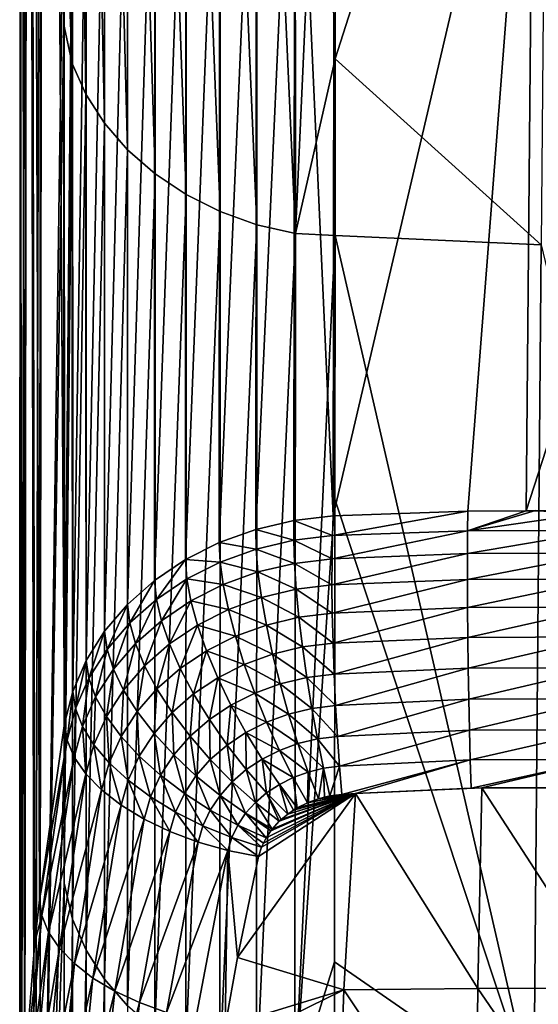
# Model space of a CAD drawing. Header units: metres. Extents: x -22 to 73, y -229 to 22.
# Tile 245 of 256: x 62.15 to 67.06, y -44.52 to -35.19. Entities that reach past the tile are written whole.
import ezdxf

# ---------------------------------------------------------------- set-up
doc = ezdxf.new("R2010")
doc.units = ezdxf.units.M
doc.layers.add('solid_509500_SW0001', color=7, linetype='CONTINUOUS')

msp = doc.modelspace()

# ---------------------------------------------------------------- linework, layer by layer
at = {"layer": 'solid_509500_SW0001'}
for points in [[(62.368568, -10.903613, 90.960808), (62.229351, -12.432281, 90.229767), (62.336384, -43.527386, 136.990952)], [(62.368568, -10.903613, 90.960808), (62.336384, -43.527386, 136.990952), (62.572906, -41.858002, 138.032562)], [(62.370682, -10.884567, 90.968979), (62.368568, -10.903613, 90.960808), (62.572906, -41.858002, 138.032562)], [(62.570324, -33.763599, 126.441429), (62.370682, -10.884567, 90.968979), (62.572906, -41.858002, 138.032562)], [(62.22818, -12.448991, 90.220917), (62.157856, -13.915806, 89.364212), (62.19508, -45.18478, 135.920822)], [(62.22818, -12.448991, 90.220917), (62.19508, -45.18478, 135.920822), (62.294006, -43.924614, 136.738663)], [(62.229351, -12.432281, 90.229767), (62.22818, -12.448991, 90.220917), (62.294006, -43.924614, 136.738663)], [(62.229351, -12.432281, 90.229767), (62.294006, -43.924614, 136.738663), (62.336384, -43.527386, 136.990952)], [(62.157856, -13.915806, 89.364212), (62.148941, -46.796192, 134.825104), (62.164349, -45.867165, 135.464523)], [(62.157856, -13.915806, 89.364212), (62.157745, -15.312095, 88.386787), (62.148941, -46.796192, 134.825104)], [(62.157856, -13.915806, 89.364212), (62.164349, -45.867165, 135.464523), (62.19508, -45.18478, 135.920822)], [(62.157745, -15.312095, 88.386787), (62.158035, -15.323179, 88.378326), (62.148941, -46.796192, 134.825104)], [(62.158035, -15.323179, 88.378326), (62.164356, -47.708618, 134.17511), (62.148941, -46.796192, 134.825104)], [(62.158035, -15.323179, 88.378326), (62.228138, -16.622541, 87.29866), (62.164356, -47.708618, 134.17511)], [(62.228138, -16.622541, 87.29866), (62.195454, -48.376854, 133.685455), (62.164356, -47.708618, 134.17511)], [(62.228138, -16.622541, 87.29866), (62.229885, -16.643436, 87.279785), (62.195454, -48.376854, 133.685455)], [(62.229885, -16.643436, 87.279785), (62.294025, -49.570282, 132.785507), (62.195454, -48.376854, 133.685455)], [(62.229885, -16.643436, 87.279785), (62.368523, -17.846548, 86.099434), (62.294025, -49.570282, 132.785507)], [(62.368523, -17.846548, 86.099434), (62.337132, -49.9492, 132.493896), (62.294025, -49.570282, 132.785507)], [(62.368523, -17.846548, 86.099434), (62.371552, -17.866871, 86.077782), (62.337132, -49.9492, 132.493896)], [(62.371552, -17.866871, 86.077782), (62.568073, -33.693558, 105.924583), (62.337132, -49.9492, 132.493896)], [(62.568073, -33.693558, 105.924583), (62.569122, -27.156551, 96.57605), (62.647911, -35.607521, 108.007614)], [(62.647911, -35.607521, 108.007614), (62.569122, -27.156551, 96.57605), (62.648949, -27.518391, 96.444077)], [(62.776752, -35.899456, 107.802933), (62.647911, -35.607521, 108.007614), (62.648949, -27.518391, 96.444077)], [(62.776752, -35.899456, 107.802933), (62.648949, -27.518391, 96.444077), (62.777531, -27.810089, 96.240616)], [(62.952576, -36.174465, 107.610115), (62.776752, -35.899456, 107.802933), (62.777531, -27.810089, 96.240616)], [(62.952576, -36.174465, 107.610115), (62.777531, -27.810089, 96.240616), (62.952862, -28.084923, 96.048935)], [(63.172161, -36.427498, 107.432693), (62.952576, -36.174465, 107.610115), (62.952862, -28.084923, 96.048935)], [(63.172161, -36.427498, 107.432693), (62.952862, -28.084923, 96.048935), (63.171749, -28.337879, 95.872528)], [(63.431477, -36.653927, 107.273926), (63.171749, -28.337879, 95.872528), (63.430195, -28.564342, 95.714615)], [(63.431477, -36.653927, 107.273926), (63.172161, -36.427498, 107.432693), (63.171749, -28.337879, 95.872528)], [(63.725773, -36.849594, 107.136719), (63.430195, -28.564342, 95.714615), (63.723488, -28.760183, 95.578079)], [(63.725773, -36.849594, 107.136719), (63.431477, -36.653927, 107.273926), (63.430195, -28.564342, 95.714615)], [(64.049652, -37.01091, 107.02359), (63.723488, -28.760183, 95.578079), (64.04628, -28.921829, 95.465408)], [(64.049652, -37.01091, 107.02359), (63.725773, -36.849594, 107.136719), (63.723488, -28.760183, 95.578079)], [(64.397186, -37.134926, 106.936607), (64.04628, -28.921829, 95.465408), (64.392677, -29.046329, 95.378654)], [(64.397186, -37.134926, 106.936607), (64.049652, -37.01091, 107.02359), (64.04628, -28.921829, 95.465408)], [(64.761986, -37.219364, 106.877373), (64.392677, -29.046329, 95.378654), (64.756363, -29.131414, 95.319405)], [(64.761986, -37.219364, 106.877373), (64.397186, -37.134926, 106.936607), (64.392677, -29.046329, 95.378654)], [(64.761986, -37.219364, 106.877373), (64.756363, -29.131414, 95.319405), (65.130638, -29.114216, 95.200859)], [(64.761986, -37.219364, 106.877373), (65.130638, -29.114216, 95.200859), (65.137794, -35.563599, 104.422607)], [(65.137794, -35.563599, 104.422607), (65.130638, -29.114216, 95.200859), (67.162041, -29.248363, 95.248413)], [(65.137794, -35.563599, 104.422607), (67.162041, -29.248363, 95.248413), (67.091408, -37.325161, 106.802071)], [(65.121101, -39.891094, 139.38945), (66.395615, -39.848831, 139.450226), (67.02063, -31.770391, 127.90081)], [(65.126778, -35.145844, 132.596512), (65.121101, -39.891094, 139.38945), (67.02063, -31.770391, 127.90081)], [(66.395615, -39.848831, 139.450226), (66.949593, -39.842686, 139.459091), (67.02063, -31.770391, 127.90081)], [(68.998306, -33.525345, 130.309158), (67.02063, -31.770391, 127.90081), (66.949593, -39.842686, 139.459091)], [(64.392159, -31.971596, 127.777039), (64.040764, -40.144112, 139.205307), (64.385628, -40.019566, 139.293579)], [(64.392159, -31.971596, 127.777039), (64.045853, -32.096214, 127.690056), (64.040764, -40.144112, 139.205307)], [(64.755783, -31.886372, 127.836494), (64.385628, -40.019566, 139.293579), (64.748245, -39.93465, 139.355377)], [(64.755783, -31.886372, 127.836494), (64.392159, -31.971596, 127.777039), (64.385628, -40.019566, 139.293579)], [(64.755783, -31.886372, 127.836494), (64.748245, -39.93465, 139.355377), (65.121101, -39.891094, 139.38945)], [(64.755783, -31.886372, 127.836494), (65.121101, -39.891094, 139.38945), (65.126778, -35.145844, 132.596512)], [(64.045853, -32.096214, 127.690056), (63.719669, -40.305996, 139.092133), (64.040764, -40.144112, 139.205307)], [(64.045853, -32.096214, 127.690056), (63.723183, -32.25795, 127.577148), (63.719669, -40.305996, 139.092133)], [(63.723183, -32.25795, 127.577148), (63.428005, -40.502327, 138.956055), (63.719669, -40.305996, 139.092133)], [(63.723183, -32.25795, 127.577148), (63.430038, -32.453857, 127.440361), (63.428005, -40.502327, 138.956055)], [(63.430038, -32.453857, 127.440361), (63.171085, -40.729546, 138.799591), (63.428005, -40.502327, 138.956055)], [(63.430038, -32.453857, 127.440361), (63.171768, -32.680355, 127.282204), (63.171085, -40.729546, 138.799591)], [(63.171768, -32.680355, 127.282204), (62.953079, -32.933319, 127.105545), (62.953526, -40.983604, 138.625565)], [(63.171768, -32.680355, 127.282204), (62.953526, -40.983604, 138.625565), (63.171085, -40.729546, 138.799591)], [(62.953079, -32.933319, 127.105545), (62.777962, -33.20813, 126.913628), (62.779221, -41.26009, 138.437103)], [(62.953079, -32.933319, 127.105545), (62.779221, -41.26009, 138.437103), (62.953526, -40.983604, 138.625565)], [(62.777962, -33.20813, 126.913628), (62.649612, -33.499775, 126.70993), (62.651302, -41.554382, 138.237488)], [(62.777962, -33.20813, 126.913628), (62.651302, -41.554382, 138.237488), (62.779221, -41.26009, 138.437103)], [(62.649612, -33.499775, 126.70993), (62.570324, -33.763599, 126.441429), (62.572906, -41.858002, 138.032562)], [(62.649612, -33.499775, 126.70993), (62.572906, -41.858002, 138.032562), (62.651302, -41.554382, 138.237488)], [(68.998306, -33.525345, 130.309158), (66.949593, -39.842686, 139.459091), (68.955223, -39.882717, 139.402924)], [(62.568073, -33.693558, 105.924583), (62.568199, -35.241772, 108.13414), (62.337132, -49.9492, 132.493896)], [(62.647911, -35.607521, 108.007614), (62.568199, -35.241772, 108.13414), (62.568073, -33.693558, 105.924583)], [(62.568199, -35.241772, 108.13414), (62.570007, -42.232983, 118.096741), (62.337132, -49.9492, 132.493896)], [(62.647911, -35.607521, 108.007614), (62.570007, -42.232983, 118.096741), (62.568199, -35.241772, 108.13414)], [(62.647911, -35.607521, 108.007614), (62.570324, -43.369118, 119.715515), (62.570007, -42.232983, 118.096741)], [(62.647911, -35.607521, 108.007614), (62.649612, -43.711693, 119.559471), (62.570324, -43.369118, 119.715515)], [(62.776752, -35.899456, 107.802933), (62.649612, -43.711693, 119.559471), (62.647911, -35.607521, 108.007614)], [(64.761986, -37.219364, 106.877373), (65.137794, -35.563599, 104.422607), (65.13765, -37.236034, 106.808929)], [(65.13765, -37.236034, 106.808929), (65.137794, -35.563599, 104.422607), (67.091408, -37.325161, 106.802071)], [(62.776752, -35.899456, 107.802933), (62.777962, -44.00285, 119.35508), (62.649612, -43.711693, 119.559471)], [(62.952576, -36.174465, 107.610115), (62.777962, -44.00285, 119.35508), (62.776752, -35.899456, 107.802933)], [(62.952576, -36.174465, 107.610115), (62.953079, -44.277191, 119.162483), (62.777962, -44.00285, 119.35508)], [(63.172161, -36.427498, 107.432693), (62.953079, -44.277191, 119.162483), (62.952576, -36.174465, 107.610115)], [(63.172161, -36.427498, 107.432693), (63.171768, -44.529709, 118.985199), (62.953079, -44.277191, 119.162483)], [(63.431477, -36.653927, 107.273926), (63.171768, -44.529709, 118.985199), (63.172161, -36.427498, 107.432693)], [(63.431477, -36.653927, 107.273926), (63.430038, -44.755798, 118.826447), (63.171768, -44.529709, 118.985199)], [(63.725773, -36.849594, 107.136719), (63.430038, -44.755798, 118.826447), (63.431477, -36.653927, 107.273926)], [(63.725773, -36.849594, 107.136719), (63.723183, -44.951336, 118.68914), (63.430038, -44.755798, 118.826447)], [(64.049652, -37.01091, 107.02359), (63.723183, -44.951336, 118.68914), (63.725773, -36.849594, 107.136719)], [(64.049652, -37.01091, 107.02359), (64.045853, -45.112755, 118.575775), (63.723183, -44.951336, 118.68914)], [(64.397186, -37.134926, 106.936607), (64.045853, -45.112755, 118.575775), (64.049652, -37.01091, 107.02359)], [(64.397186, -37.134926, 106.936607), (64.392159, -45.23711, 118.488426), (64.045853, -45.112755, 118.575775)], [(64.761986, -37.219364, 106.877373), (64.392159, -45.23711, 118.488426), (64.397186, -37.134926, 106.936607)], [(64.761986, -37.219364, 106.877373), (64.755783, -45.322128, 118.428673), (64.392159, -45.23711, 118.488426)], [(64.761986, -37.219364, 106.877373), (65.13765, -37.236034, 106.808929), (64.755783, -45.322128, 118.428673)], [(64.755783, -45.322128, 118.428673), (65.13765, -37.236034, 106.808929), (65.135933, -39.735252, 110.37278)], [(65.135933, -39.735252, 110.37278), (65.13765, -37.236034, 106.808929), (67.02063, -45.422207, 118.341644)], [(65.13765, -37.236034, 106.808929), (67.091408, -37.325161, 106.802071), (67.02063, -45.422207, 118.341644)], [(69.010277, -45.328018, 118.309151), (67.02063, -45.422207, 118.341644), (67.091408, -37.325161, 106.802071)], [(64.755783, -45.322128, 118.428673), (65.135933, -39.735252, 110.37278), (65.13147, -44.113445, 116.612473)], [(65.13147, -44.113445, 116.612473), (65.135933, -39.735252, 110.37278), (67.02063, -45.422207, 118.341644)], [(65.113144, -40.078999, 139.618851), (65.121101, -39.891094, 139.38945), (64.748245, -39.93465, 139.355377)], [(65.113144, -40.078999, 139.618851), (66.395615, -39.848831, 139.450226), (65.121101, -39.891094, 139.38945)], [(66.393936, -40.03196, 139.675629), (66.395615, -39.848831, 139.450226), (65.113144, -40.078999, 139.618851)], [(66.393936, -40.03196, 139.675629), (67.678215, -39.84597, 139.454742), (67.03672, -39.842396, 139.459534)], [(66.393936, -40.03196, 139.675629), (67.03672, -39.842396, 139.459534), (66.949593, -39.842686, 139.459091)], [(66.393936, -40.03196, 139.675629), (66.949593, -39.842686, 139.459091), (66.395615, -39.848831, 139.450226)], [(66.393936, -40.03196, 139.675629), (67.679718, -40.029007, 139.679962), (67.678215, -39.84597, 139.454742)], [(66.949593, -39.842686, 139.459091), (67.03672, -39.842396, 139.459534), (67.678215, -39.84597, 139.454742)], [(66.949593, -39.842686, 139.459091), (67.678215, -39.84597, 139.454742), (68.955223, -39.882717, 139.402924)], [(64.746056, -40.122543, 139.58429), (64.748245, -39.93465, 139.355377), (64.385628, -40.019566, 139.293579)], [(65.113144, -40.078999, 139.618851), (64.748245, -39.93465, 139.355377), (64.746056, -40.122543, 139.58429)], [(64.38903, -40.206547, 139.522797), (64.385628, -40.019566, 139.293579), (64.040764, -40.144112, 139.205307)], [(64.38903, -40.206547, 139.522797), (64.746056, -40.122543, 139.58429), (64.385628, -40.019566, 139.293579)], [(65.108856, -40.298725, 139.8181), (65.113144, -40.078999, 139.618851), (64.746056, -40.122543, 139.58429)], [(66.393936, -40.03196, 139.675629), (65.113144, -40.078999, 139.618851), (65.108856, -40.298725, 139.8181)], [(66.393936, -40.03196, 139.675629), (65.108856, -40.298725, 139.8181), (66.392487, -40.249477, 139.875)], [(66.392487, -40.249477, 139.875), (67.680893, -40.246395, 139.879227), (67.679718, -40.029007, 139.679962)], [(66.393936, -40.03196, 139.675629), (66.392487, -40.249477, 139.875), (67.679718, -40.029007, 139.679962)], [(64.049431, -40.329449, 139.435486), (64.040764, -40.144112, 139.205307), (63.719669, -40.305996, 139.092133)], [(64.049431, -40.329449, 139.435486), (64.38903, -40.206547, 139.522797), (64.040764, -40.144112, 139.205307)], [(64.38903, -40.206547, 139.522797), (64.753227, -40.341404, 139.783676), (64.746056, -40.122543, 139.58429)], [(65.108856, -40.298725, 139.8181), (64.746056, -40.122543, 139.58429), (64.753227, -40.341404, 139.783676)], [(64.049431, -40.329449, 139.435486), (64.407341, -40.423153, 139.723465), (64.38903, -40.206547, 139.522797)], [(64.38903, -40.206547, 139.522797), (64.407341, -40.423153, 139.723465), (64.753227, -40.341404, 139.783676)], [(66.392487, -40.249477, 139.875), (65.108856, -40.298725, 139.8181), (65.108345, -40.545448, 139.982819)], [(66.392487, -40.249477, 139.875), (65.108345, -40.545448, 139.982819), (66.392387, -40.493958, 140.040237)], [(66.392387, -40.493958, 140.040237), (67.681053, -40.490719, 140.044373), (67.680893, -40.246395, 139.879227)], [(66.392487, -40.249477, 139.875), (66.392387, -40.493958, 140.040237), (67.680893, -40.246395, 139.879227)], [(63.445557, -40.682228, 139.190002), (63.719669, -40.305996, 139.092133), (63.428005, -40.502327, 138.956055)], [(63.445557, -40.682228, 139.190002), (63.733101, -40.488956, 139.323898), (63.719669, -40.305996, 139.092133)], [(63.733101, -40.488956, 139.323898), (64.049431, -40.329449, 139.435486), (63.719669, -40.305996, 139.092133)], [(63.733101, -40.488956, 139.323898), (64.078247, -40.54245, 139.638489), (64.049431, -40.329449, 139.435486)], [(64.049431, -40.329449, 139.435486), (64.078247, -40.54245, 139.638489), (64.407341, -40.423153, 139.723465)], [(64.407341, -40.423153, 139.723465), (64.769623, -40.586483, 139.949142), (64.753227, -40.341404, 139.783676)], [(65.108345, -40.545448, 139.982819), (65.108856, -40.298725, 139.8181), (64.753227, -40.341404, 139.783676)], [(65.108345, -40.545448, 139.982819), (64.753227, -40.341404, 139.783676), (64.769623, -40.586483, 139.949142)], [(64.078247, -40.54245, 139.638489), (64.440147, -40.664631, 139.891174), (64.407341, -40.423153, 139.723465)], [(64.407341, -40.423153, 139.723465), (64.440147, -40.664631, 139.891174), (64.769623, -40.586483, 139.949142)], [(63.191998, -40.905807, 139.036209), (63.428005, -40.502327, 138.956055), (63.171085, -40.729546, 138.799591)], [(63.191998, -40.905807, 139.036209), (63.445557, -40.682228, 139.190002), (63.428005, -40.502327, 138.956055)], [(63.445557, -40.682228, 139.190002), (63.492619, -40.884319, 139.400574), (63.733101, -40.488956, 139.323898)], [(63.492619, -40.884319, 139.400574), (63.771572, -40.697086, 139.530243), (63.733101, -40.488956, 139.323898)], [(63.733101, -40.488956, 139.323898), (63.771572, -40.697086, 139.530243), (64.078247, -40.54245, 139.638489)], [(63.771572, -40.697086, 139.530243), (64.126587, -40.778454, 139.809875), (64.078247, -40.54245, 139.638489)], [(64.078247, -40.54245, 139.638489), (64.126587, -40.778454, 139.809875), (64.440147, -40.664631, 139.891174)], [(65.11161, -40.813732, 140.10936), (65.108345, -40.545448, 139.982819), (64.769623, -40.586483, 139.949142)], [(66.392387, -40.493958, 140.040237), (65.108345, -40.545448, 139.982819), (65.11161, -40.813732, 140.10936)], [(66.392387, -40.493958, 140.040237), (65.11161, -40.813732, 140.10936), (66.393661, -40.760075, 140.167709)], [(66.392387, -40.493958, 140.040237), (66.393661, -40.760075, 140.167709), (67.681053, -40.490719, 140.044373)], [(66.393661, -40.760075, 140.167709), (67.680206, -40.756664, 140.171799), (67.681053, -40.490719, 140.044373)], [(64.440147, -40.664631, 139.891174), (64.794884, -40.852394, 140.077057), (64.769623, -40.586483, 139.949142)], [(65.11161, -40.813732, 140.10936), (64.769623, -40.586483, 139.949142), (64.794884, -40.852394, 140.077057)], [(62.976913, -41.155727, 138.865341), (63.171085, -40.729546, 138.799591), (62.953526, -40.983604, 138.625565)], [(62.976913, -41.155727, 138.865341), (63.191998, -40.905807, 139.036209), (63.171085, -40.729546, 138.799591)], [(63.191998, -40.905807, 139.036209), (63.246395, -41.100826, 139.251862), (63.445557, -40.682228, 139.190002)], [(63.246395, -41.100826, 139.251862), (63.492619, -40.884319, 139.400574), (63.445557, -40.682228, 139.190002)], [(63.492619, -40.884319, 139.400574), (63.568172, -41.104191, 139.583191), (63.771572, -40.697086, 139.530243)], [(63.568172, -41.104191, 139.583191), (63.834251, -40.925842, 139.706635), (63.771572, -40.697086, 139.530243)], [(63.771572, -40.697086, 139.530243), (63.834251, -40.925842, 139.706635), (64.126587, -40.778454, 139.809875)], [(64.126587, -40.778454, 139.809875), (64.48674, -40.925709, 140.022278), (64.440147, -40.664631, 139.891174)], [(64.440147, -40.664631, 139.891174), (64.48674, -40.925709, 140.022278), (64.794884, -40.852394, 140.077057)], [(63.834251, -40.925842, 139.706635), (64.19339, -41.03231, 139.945908), (64.126587, -40.778454, 139.809875)], [(64.126587, -40.778454, 139.809875), (64.19339, -41.03231, 139.945908), (64.48674, -40.925709, 140.022278)], [(65.118591, -41.097679, 140.194946), (65.11161, -40.813732, 140.10936), (64.794884, -40.852394, 140.077057)], [(66.393661, -40.760075, 140.167709), (65.11161, -40.813732, 140.10936), (65.118591, -41.097679, 140.194946)], [(66.393661, -40.760075, 140.167709), (65.118591, -41.097679, 140.194946), (66.396263, -41.042034, 140.254654)], [(66.393661, -40.760075, 140.167709), (66.396263, -41.042034, 140.254654), (67.680206, -40.756664, 140.171799)], [(66.396263, -41.042034, 140.254654), (67.678368, -41.038448, 140.258759), (67.680206, -40.756664, 140.171799)], [(62.976913, -41.155727, 138.865341), (63.037212, -41.342789, 139.086792), (63.191998, -40.905807, 139.036209)], [(63.037212, -41.342789, 139.086792), (63.246395, -41.100826, 139.251862), (63.191998, -40.905807, 139.036209)], [(63.246395, -41.100826, 139.251862), (63.333096, -41.310341, 139.441818), (63.492619, -40.884319, 139.400574)], [(63.333096, -41.310341, 139.441818), (63.568172, -41.104191, 139.583191), (63.492619, -40.884319, 139.400574)], [(63.568172, -41.104191, 139.583191), (63.670567, -41.337032, 139.733856), (63.834251, -40.925842, 139.706635)], [(63.670567, -41.337032, 139.733856), (63.919773, -41.170231, 139.849213), (63.834251, -40.925842, 139.706635)], [(63.834251, -40.925842, 139.706635), (63.919773, -41.170231, 139.849213), (64.19339, -41.03231, 139.945908)], [(64.19339, -41.03231, 139.945908), (64.546104, -41.200668, 140.113892), (64.48674, -40.925709, 140.022278)], [(64.48674, -40.925709, 140.022278), (64.828453, -41.133316, 140.164597), (64.794884, -40.852394, 140.077057)], [(64.48674, -40.925709, 140.022278), (64.546104, -41.200668, 140.113892), (64.828453, -41.133316, 140.164597)], [(65.118591, -41.097679, 140.194946), (64.794884, -40.852394, 140.077057), (64.828453, -41.133316, 140.164597)], [(62.8041, -41.427715, 138.680466), (62.953526, -40.983604, 138.625565), (62.779221, -41.26009, 138.437103)], [(62.8041, -41.427715, 138.680466), (62.976913, -41.155727, 138.865341), (62.953526, -40.983604, 138.625565)], [(63.037212, -41.342789, 139.086792), (63.133102, -41.540691, 139.285065), (63.246395, -41.100826, 139.251862)], [(63.133102, -41.540691, 139.285065), (63.333096, -41.310341, 139.441818), (63.246395, -41.100826, 139.251862)], [(63.333096, -41.310341, 139.441818), (63.450199, -41.52977, 139.601913), (63.568172, -41.104191, 139.583191)], [(63.450199, -41.52977, 139.601913), (63.670567, -41.337032, 139.733856), (63.568172, -41.104191, 139.583191)], [(63.919773, -41.170231, 139.849213), (64.277199, -41.298473, 140.043594), (64.19339, -41.03231, 139.945908)], [(64.19339, -41.03231, 139.945908), (64.277199, -41.298473, 140.043594), (64.546104, -41.200668, 140.113892)], [(65.129128, -41.391041, 140.237701), (65.118591, -41.097679, 140.194946), (64.828453, -41.133316, 140.164597)], [(66.396263, -41.042034, 140.254654), (65.118591, -41.097679, 140.194946), (65.129128, -41.391041, 140.237701)], [(66.396263, -41.042034, 140.254654), (65.129128, -41.391041, 140.237701), (66.400146, -41.333706, 140.299194)], [(66.396263, -41.042034, 140.254654), (66.400146, -41.333706, 140.299194), (67.678368, -41.038448, 140.258759)], [(66.400146, -41.333706, 140.299194), (67.675575, -41.329945, 140.303329), (67.678368, -41.038448, 140.258759)], [(62.8041, -41.427715, 138.680466), (62.868717, -41.606117, 138.908356), (62.976913, -41.155727, 138.865341)], [(62.868717, -41.606117, 138.908356), (63.037212, -41.342789, 139.086792), (62.976913, -41.155727, 138.865341)], [(63.670567, -41.337032, 139.733856), (63.797565, -41.577759, 139.849289), (63.919773, -41.170231, 139.849213)], [(63.797565, -41.577759, 139.849289), (64.026268, -41.424915, 139.954895), (63.919773, -41.170231, 139.849213)], [(63.919773, -41.170231, 139.849213), (64.026268, -41.424915, 139.954895), (64.277199, -41.298473, 140.043594)], [(64.277199, -41.298473, 140.043594), (64.616928, -41.483494, 140.164001), (64.546104, -41.200668, 140.113892)], [(64.546104, -41.200668, 140.113892), (64.869591, -41.423088, 140.209869), (64.828453, -41.133316, 140.164597)], [(64.546104, -41.200668, 140.113892), (64.616928, -41.483494, 140.164001), (64.869591, -41.423088, 140.209869)], [(65.129128, -41.391041, 140.237701), (64.828453, -41.133316, 140.164597), (64.869591, -41.423088, 140.209869)], [(62.676647, -41.717316, 138.484756), (62.779221, -41.26009, 138.437103), (62.651302, -41.554382, 138.237488)], [(62.676647, -41.717316, 138.484756), (62.8041, -41.427715, 138.680466), (62.779221, -41.26009, 138.437103)], [(64.026268, -41.424915, 139.954895), (64.37619, -41.571121, 140.100815), (64.277199, -41.298473, 140.043594)], [(64.277199, -41.298473, 140.043594), (64.37619, -41.571121, 140.100815), (64.616928, -41.483494, 140.164001)], [(62.868717, -41.606117, 138.908356), (62.971642, -41.791378, 139.115799), (63.037212, -41.342789, 139.086792)], [(62.971642, -41.791378, 139.115799), (63.133102, -41.540691, 139.285065), (63.037212, -41.342789, 139.086792)], [(63.133102, -41.540691, 139.285065), (63.262478, -41.745094, 139.455811), (63.333096, -41.310341, 139.441818)], [(63.262478, -41.745094, 139.455811), (63.450199, -41.52977, 139.601913), (63.333096, -41.310341, 139.441818)], [(63.450199, -41.52977, 139.601913), (63.595146, -41.754314, 139.728668), (63.670567, -41.337032, 139.733856)], [(63.595146, -41.754314, 139.728668), (63.797565, -41.577759, 139.849289), (63.670567, -41.337032, 139.733856)], [(65.14299, -41.687363, 140.236679), (65.129128, -41.391041, 140.237701), (64.869591, -41.423088, 140.209869)], [(66.400146, -41.333706, 140.299194), (65.129128, -41.391041, 140.237701), (65.14299, -41.687363, 140.236679)], [(66.400146, -41.333706, 140.299194), (65.14299, -41.687363, 140.236679), (66.40522, -41.628735, 140.300323)], [(66.400146, -41.333706, 140.299194), (66.40522, -41.628735, 140.300323), (67.675575, -41.329945, 140.303329)], [(66.40522, -41.628735, 140.300323), (67.671898, -41.624821, 140.304565), (67.675575, -41.329945, 140.303329)], [(62.676647, -41.717316, 138.484756), (62.743866, -41.88657, 138.71965), (62.8041, -41.427715, 138.680466)], [(62.743866, -41.88657, 138.71965), (62.868717, -41.606117, 138.908356), (62.8041, -41.427715, 138.680466)], [(63.797565, -41.577759, 139.849289), (63.946388, -41.821114, 139.926941), (64.026268, -41.424915, 139.954895)], [(63.946388, -41.821114, 139.926941), (64.151398, -41.68433, 140.021347), (64.026268, -41.424915, 139.954895)], [(64.026268, -41.424915, 139.954895), (64.151398, -41.68433, 140.021347), (64.37619, -41.571121, 140.100815)], [(64.37619, -41.571121, 140.100815), (64.697662, -41.767998, 140.171539), (64.616928, -41.483494, 140.164001)], [(64.616928, -41.483494, 140.164001), (64.917397, -41.715351, 140.211868), (64.869591, -41.423088, 140.209869)], [(64.616928, -41.483494, 140.164001), (64.697662, -41.767998, 140.171539), (64.917397, -41.715351, 140.211868)], [(65.14299, -41.687363, 140.236679), (64.869591, -41.423088, 140.209869), (64.917397, -41.715351, 140.211868)], [(62.597477, -42.016258, 138.284027), (62.651302, -41.554382, 138.237488), (62.572906, -41.858002, 138.032562)], [(62.676647, -41.717316, 138.484756), (62.651302, -41.554382, 138.237488), (62.597477, -42.016258, 138.284027)], [(62.971642, -41.791378, 139.115799), (63.110615, -41.979416, 139.298203), (63.133102, -41.540691, 139.285065)], [(63.110615, -41.979416, 139.298203), (63.262478, -41.745094, 139.455811), (63.133102, -41.540691, 139.285065)], [(63.262478, -41.745094, 139.455811), (63.422504, -41.951515, 139.595276), (63.450199, -41.52977, 139.601913)], [(63.422504, -41.951515, 139.595276), (63.595146, -41.754314, 139.728668), (63.450199, -41.52977, 139.601913)], [(63.595146, -41.754314, 139.728668), (63.764771, -41.979061, 139.81929), (63.797565, -41.577759, 139.849289)], [(63.764771, -41.979061, 139.81929), (63.946388, -41.821114, 139.926941), (63.797565, -41.577759, 139.849289)], [(64.151398, -41.68433, 140.021347), (64.488182, -41.844299, 140.116318), (64.37619, -41.571121, 140.100815)], [(64.37619, -41.571121, 140.100815), (64.488182, -41.844299, 140.116318), (64.697662, -41.767998, 140.171539)], [(62.743866, -41.88657, 138.71965), (62.851517, -42.058411, 138.936951), (62.868717, -41.606117, 138.908356)], [(62.851517, -42.058411, 138.936951), (62.971642, -41.791378, 139.115799), (62.868717, -41.606117, 138.908356)], [(66.40522, -41.628735, 140.300323), (65.14299, -41.687363, 140.236679), (65.159874, -41.980125, 140.19191)], [(66.40522, -41.628735, 140.300323), (65.159874, -41.980125, 140.19191), (66.411377, -41.920704, 140.258057)], [(66.40522, -41.628735, 140.300323), (66.411377, -41.920704, 140.258057), (67.671898, -41.624821, 140.304565)], [(66.411377, -41.920704, 140.258057), (67.667404, -41.91666, 140.262421), (67.671898, -41.624821, 140.304565)], [(62.676647, -41.717316, 138.484756), (62.597477, -42.016258, 138.284027), (62.665482, -42.17622, 138.526245)], [(62.676647, -41.717316, 138.484756), (62.665482, -42.17622, 138.526245), (62.743866, -41.88657, 138.71965)], [(63.110615, -41.979416, 139.298203), (63.282578, -42.1661, 139.451569), (63.262478, -41.745094, 139.455811)], [(63.282578, -42.1661, 139.451569), (63.422504, -41.951515, 139.595276), (63.262478, -41.745094, 139.455811)], [(63.422504, -41.951515, 139.595276), (63.609676, -42.155434, 139.700424), (63.595146, -41.754314, 139.728668)], [(63.609676, -42.155434, 139.700424), (63.764771, -41.979061, 139.81929), (63.595146, -41.754314, 139.728668)], [(63.946388, -41.821114, 139.926941), (64.113785, -42.061775, 139.965118), (64.151398, -41.68433, 140.021347)], [(64.113785, -42.061775, 139.965118), (64.29245, -41.94281, 140.047119), (64.151398, -41.68433, 140.021347)], [(64.151398, -41.68433, 140.021347), (64.29245, -41.94281, 140.047119), (64.488182, -41.844299, 140.116318)], [(64.697662, -41.767998, 140.171539), (64.970825, -42.0037, 140.170532), (64.917397, -41.715351, 140.211868)], [(65.159874, -41.980125, 140.19191), (65.14299, -41.687363, 140.236679), (64.917397, -41.715351, 140.211868)], [(65.159874, -41.980125, 140.19191), (64.917397, -41.715351, 140.211868), (64.970825, -42.0037, 140.170532)], [(62.597477, -42.016258, 138.284027), (62.572906, -41.858002, 138.032562), (62.336384, -43.527386, 136.990952)], [(62.851517, -42.058411, 138.936951), (62.997219, -42.229053, 139.131866), (62.971642, -41.791378, 139.115799)], [(62.997219, -42.229053, 139.131866), (63.110615, -41.979416, 139.298203), (62.971642, -41.791378, 139.115799)], [(63.764771, -41.979061, 139.81929), (63.955357, -42.199093, 139.871811), (63.946388, -41.821114, 139.926941)], [(63.955357, -42.199093, 139.871811), (64.113785, -42.061775, 139.965118), (63.946388, -41.821114, 139.926941)], [(64.29245, -41.94281, 140.047119), (64.610741, -42.112034, 140.089767), (64.488182, -41.844299, 140.116318)], [(64.488182, -41.844299, 140.116318), (64.786552, -42.047955, 140.136322), (64.697662, -41.767998, 140.171539)], [(64.488182, -41.844299, 140.116318), (64.610741, -42.112034, 140.089767), (64.786552, -42.047955, 140.136322)], [(64.697662, -41.767998, 140.171539), (64.786552, -42.047955, 140.136322), (64.970825, -42.0037, 140.170532)], [(62.743866, -41.88657, 138.71965), (62.665482, -42.17622, 138.526245), (62.77541, -42.334335, 138.753845)], [(62.743866, -41.88657, 138.71965), (62.77541, -42.334335, 138.753845), (62.851517, -42.058411, 138.936951)], [(63.282578, -42.1661, 139.451569), (63.483749, -42.347324, 139.57251), (63.422504, -41.951515, 139.595276)], [(63.483749, -42.347324, 139.57251), (63.609676, -42.155434, 139.700424), (63.422504, -41.951515, 139.595276)], [(64.113785, -42.061775, 139.965118), (64.296104, -42.294491, 139.963013), (64.29245, -41.94281, 140.047119)], [(64.29245, -41.94281, 140.047119), (64.446327, -42.194706, 140.031662), (64.610741, -42.112034, 140.089767)], [(64.296104, -42.294491, 139.963013), (64.446327, -42.194706, 140.031662), (64.29245, -41.94281, 140.047119)], [(66.411377, -41.920704, 140.258057), (65.159874, -41.980125, 140.19191), (65.179405, -42.26289, 140.10437)], [(66.411377, -41.920704, 140.258057), (65.179405, -42.26289, 140.10437), (66.41848, -42.203251, 140.173294)], [(66.411377, -41.920704, 140.258057), (66.41848, -42.203251, 140.173294), (67.667404, -41.91666, 140.262421)], [(66.41848, -42.203251, 140.173294), (67.662201, -42.19912, 140.177841), (67.667404, -41.91666, 140.262421)], [(62.597477, -42.016258, 138.284027), (62.336384, -43.527386, 136.990952), (62.359089, -43.676495, 137.236893)], [(62.665482, -42.17622, 138.526245), (62.597477, -42.016258, 138.284027), (62.359089, -43.676495, 137.236893)], [(62.997219, -42.229053, 139.131866), (63.177761, -42.394718, 139.300079), (63.110615, -41.979416, 139.298203)], [(63.177761, -42.394718, 139.300079), (63.282578, -42.1661, 139.451569), (63.110615, -41.979416, 139.298203)], [(63.609676, -42.155434, 139.700424), (63.819889, -42.352379, 139.768921), (63.764771, -41.979061, 139.81929)], [(63.819889, -42.352379, 139.768921), (63.955357, -42.199093, 139.871811), (63.764771, -41.979061, 139.81929)], [(64.786552, -42.047955, 140.136322), (65.028702, -42.281811, 140.086807), (64.970825, -42.0037, 140.170532)], [(65.179405, -42.26289, 140.10437), (65.159874, -41.980125, 140.19191), (64.970825, -42.0037, 140.170532)], [(65.179405, -42.26289, 140.10437), (64.970825, -42.0037, 140.170532), (65.028702, -42.281811, 140.086807)], [(62.851517, -42.058411, 138.936951), (62.77541, -42.334335, 138.753845), (62.92482, -42.487083, 138.961746)], [(62.851517, -42.058411, 138.936951), (62.92482, -42.487083, 138.961746), (62.997219, -42.229053, 139.131866)], [(63.955357, -42.199093, 139.871811), (64.162735, -42.409599, 139.885071), (64.113785, -42.061775, 139.965118)], [(64.162735, -42.409599, 139.885071), (64.296104, -42.294491, 139.963013), (64.113785, -42.061775, 139.965118)], [(64.446327, -42.194706, 140.031662), (64.741188, -42.368481, 140.021729), (64.610741, -42.112034, 140.089767)], [(64.610741, -42.112034, 140.089767), (64.881653, -42.317242, 140.059113), (64.786552, -42.047955, 140.136322)], [(64.610741, -42.112034, 140.089767), (64.741188, -42.368481, 140.021729), (64.881653, -42.317242, 140.059113)], [(64.786552, -42.047955, 140.136322), (64.881653, -42.317242, 140.059113), (65.028702, -42.281811, 140.086807)], [(62.665482, -42.17622, 138.526245), (62.359089, -43.676495, 137.236893), (62.422504, -43.832275, 137.473022)], [(62.77541, -42.334335, 138.753845), (62.665482, -42.17622, 138.526245), (62.422504, -43.832275, 137.473022)], [(62.997219, -42.229053, 139.131866), (62.92482, -42.487083, 138.961746), (63.11039, -42.631077, 139.145355)], [(62.997219, -42.229053, 139.131866), (63.11039, -42.631077, 139.145355), (63.177761, -42.394718, 139.300079)], [(63.177761, -42.394718, 139.300079), (63.389153, -42.551754, 139.437897), (63.282578, -42.1661, 139.451569)], [(63.389153, -42.551754, 139.437897), (63.483749, -42.347324, 139.57251), (63.282578, -42.1661, 139.451569)], [(63.483749, -42.347324, 139.57251), (63.709709, -42.519104, 139.658401), (63.609676, -42.155434, 139.700424)], [(63.709709, -42.519104, 139.658401), (63.819889, -42.352379, 139.768921), (63.609676, -42.155434, 139.700424)], [(63.819889, -42.352379, 139.768921), (64.048538, -42.538036, 139.799301), (63.955357, -42.199093, 139.871811)], [(64.048538, -42.538036, 139.799301), (64.162735, -42.409599, 139.885071), (63.955357, -42.199093, 139.871811)], [(64.296104, -42.294491, 139.963013), (64.489357, -42.514168, 139.920654), (64.446327, -42.194706, 140.031662)], [(64.446327, -42.194706, 140.031662), (64.60968, -42.434525, 139.975311), (64.741188, -42.368481, 140.021729)], [(64.489357, -42.514168, 139.920654), (64.60968, -42.434525, 139.975311), (64.446327, -42.194706, 140.031662)], [(66.41848, -42.203251, 140.173294), (65.179405, -42.26289, 140.10437), (65.201157, -42.529434, 139.975998)], [(66.41848, -42.203251, 140.173294), (65.201157, -42.529434, 139.975998), (65.330147, -42.520653, 139.986786)], [(66.41848, -42.203251, 140.173294), (65.330147, -42.520653, 139.986786), (66.426399, -42.47023, 140.047882)], [(66.41848, -42.203251, 140.173294), (66.426399, -42.47023, 140.047882), (67.662201, -42.19912, 140.177841)], [(67.662201, -42.19912, 140.177841), (66.426399, -42.47023, 140.047882), (66.527946, -42.467785, 140.050797)], [(67.662201, -42.19912, 140.177841), (66.527946, -42.467785, 140.050797), (67.656387, -42.466057, 140.052628)], [(62.570007, -42.232983, 118.096741), (62.570324, -43.369118, 119.715515), (62.337132, -49.9492, 132.493896)], [(64.162735, -42.409599, 139.885071), (64.38237, -42.605976, 139.85878), (64.296104, -42.294491, 139.963013)], [(64.38237, -42.605976, 139.85878), (64.489357, -42.514168, 139.920654), (64.296104, -42.294491, 139.963013)], [(64.741188, -42.368481, 140.021729), (64.87661, -42.608055, 139.913696), (64.881653, -42.317242, 140.059113)], [(64.881653, -42.317242, 140.059113), (64.87661, -42.608055, 139.913696), (64.882683, -42.605461, 139.915543)], [(64.881653, -42.317242, 140.059113), (64.980583, -42.570053, 139.941544), (65.028702, -42.281811, 140.086807)], [(64.881653, -42.317242, 140.059113), (64.882683, -42.605461, 139.915543), (64.980583, -42.570053, 139.941544)], [(65.028702, -42.281811, 140.086807), (64.980583, -42.570053, 139.941544), (65.037048, -42.554745, 139.953384)], [(65.179405, -42.26289, 140.10437), (65.028702, -42.281811, 140.086807), (65.089584, -42.543617, 139.962479)], [(65.028702, -42.281811, 140.086807), (65.037048, -42.554745, 139.953384), (65.089584, -42.543617, 139.962479)], [(65.179405, -42.26289, 140.10437), (65.089584, -42.543617, 139.962479), (65.201157, -42.529434, 139.975998)], [(62.77541, -42.334335, 138.753845), (62.422504, -43.832275, 137.473022), (62.525955, -43.984821, 137.696793)], [(62.92482, -42.487083, 138.961746), (62.77541, -42.334335, 138.753845), (62.525955, -43.984821, 137.696793)], [(63.177761, -42.394718, 139.300079), (63.11039, -42.631077, 139.145355), (63.328003, -42.763115, 139.300583)], [(63.177761, -42.394718, 139.300079), (63.328003, -42.763115, 139.300583), (63.389153, -42.551754, 139.437897)], [(63.389153, -42.551754, 139.437897), (63.626724, -42.69669, 139.542252), (63.483749, -42.347324, 139.57251)], [(63.626724, -42.69669, 139.542252), (63.709709, -42.519104, 139.658401), (63.483749, -42.347324, 139.57251)], [(63.709709, -42.519104, 139.658401), (63.95549, -42.677666, 139.707321), (63.819889, -42.352379, 139.768921)], [(63.95549, -42.677666, 139.707321), (64.048538, -42.538036, 139.799301), (63.819889, -42.352379, 139.768921)], [(64.048538, -42.538036, 139.799301), (64.290604, -42.708332, 139.790878), (64.162735, -42.409599, 139.885071)], [(64.290604, -42.708332, 139.790878), (64.38237, -42.605976, 139.85878), (64.162735, -42.409599, 139.885071)], [(64.60968, -42.434525, 139.975311), (64.778633, -42.657188, 139.879166), (64.741188, -42.368481, 140.021729)], [(64.741188, -42.368481, 140.021729), (64.778633, -42.657188, 139.879166), (64.87661, -42.608055, 139.913696)], [(62.92482, -42.487083, 138.961746), (62.525955, -43.984821, 137.696793), (62.667263, -44.130924, 137.903503)], [(63.11039, -42.631077, 139.145355), (62.92482, -42.487083, 138.961746), (62.667263, -44.130924, 137.903503)], [(64.489357, -42.514168, 139.920654), (64.689148, -42.716141, 139.838882), (64.60968, -42.434525, 139.975311)], [(64.60968, -42.434525, 139.975311), (64.689148, -42.716141, 139.838882), (64.744484, -42.677895, 139.864899)], [(64.60968, -42.434525, 139.975311), (64.744484, -42.677895, 139.864899), (64.778633, -42.657188, 139.879166)], [(66.527946, -42.467785, 140.050797), (66.426399, -42.47023, 140.047882), (65.330147, -42.520653, 139.986786)], [(66.491318, -44.365807, 138.975296), (66.527946, -42.467785, 140.050797), (65.330147, -42.520653, 139.986786)], [(66.491318, -44.365807, 138.975296), (67.76136, -44.365253, 138.97551), (66.527946, -42.467785, 140.050797)], [(67.656387, -42.466057, 140.052628), (66.527946, -42.467785, 140.050797), (67.724701, -42.467453, 140.050934)], [(66.527946, -42.467785, 140.050797), (67.76136, -44.365253, 138.97551), (67.724701, -42.467453, 140.050934)], [(63.389153, -42.551754, 139.437897), (63.328003, -42.763115, 139.300583), (63.572815, -42.88026, 139.423965)], [(63.389153, -42.551754, 139.437897), (63.572815, -42.88026, 139.423965), (63.626724, -42.69669, 139.542252)], [(63.626724, -42.69669, 139.542252), (63.885231, -42.826324, 139.61084), (63.709709, -42.519104, 139.658401)], [(63.885231, -42.826324, 139.61084), (63.95549, -42.677666, 139.707321), (63.709709, -42.519104, 139.658401)], [(63.95549, -42.677666, 139.707321), (64.215683, -42.819523, 139.718216), (64.048538, -42.538036, 139.799301)], [(64.215683, -42.819523, 139.718216), (64.290604, -42.708332, 139.790878), (64.048538, -42.538036, 139.799301)], [(65.330147, -42.520653, 139.986786), (64.413788, -43.11832, 139.579605), (64.212959, -44.072124, 138.985947)], [(65.222382, -44.379421, 138.90097), (65.330147, -42.520653, 139.986786), (64.212959, -44.072124, 138.985947)], [(64.38237, -42.605976, 139.85878), (64.609451, -42.783939, 139.793518), (64.489357, -42.514168, 139.920654)], [(65.330147, -42.520653, 139.986786), (64.441925, -43.028522, 139.635605), (64.413788, -43.11832, 139.579605)], [(65.330147, -42.520653, 139.986786), (64.458092, -42.991562, 139.658966), (64.441925, -43.028522, 139.635605)], [(65.330147, -42.520653, 139.986786), (64.484604, -42.941502, 139.690872), (64.458092, -42.991562, 139.658966)], [(65.330147, -42.520653, 139.986786), (64.529831, -42.873722, 139.734604), (64.484604, -42.941502, 139.690872)], [(64.489357, -42.514168, 139.920654), (64.609451, -42.783939, 139.793518), (64.626152, -42.76825, 139.80394)], [(64.489357, -42.514168, 139.920654), (64.626152, -42.76825, 139.80394), (64.689148, -42.716141, 139.838882)], [(65.330147, -42.520653, 139.986786), (64.540802, -42.859531, 139.743835), (64.529831, -42.873722, 139.734604)], [(65.330147, -42.520653, 139.986786), (64.609451, -42.783939, 139.793518), (64.540802, -42.859531, 139.743835)], [(65.330147, -42.520653, 139.986786), (64.626152, -42.76825, 139.80394), (64.609451, -42.783939, 139.793518)], [(65.330147, -42.520653, 139.986786), (64.689148, -42.716141, 139.838882), (64.626152, -42.76825, 139.80394)], [(65.330147, -42.520653, 139.986786), (64.744484, -42.677895, 139.864899), (64.689148, -42.716141, 139.838882)], [(65.330147, -42.520653, 139.986786), (64.778633, -42.657188, 139.879166), (64.744484, -42.677895, 139.864899)], [(65.330147, -42.520653, 139.986786), (64.87661, -42.608055, 139.913696), (64.778633, -42.657188, 139.879166)], [(65.330147, -42.520653, 139.986786), (64.882683, -42.605461, 139.915543), (64.87661, -42.608055, 139.913696)], [(65.330147, -42.520653, 139.986786), (64.980583, -42.570053, 139.941544), (64.882683, -42.605461, 139.915543)], [(65.330147, -42.520653, 139.986786), (65.037048, -42.554745, 139.953384), (64.980583, -42.570053, 139.941544)], [(65.330147, -42.520653, 139.986786), (65.089584, -42.543617, 139.962479), (65.037048, -42.554745, 139.953384)], [(65.330147, -42.520653, 139.986786), (65.201157, -42.529434, 139.975998), (65.089584, -42.543617, 139.962479)], [(66.491318, -44.365807, 138.975296), (65.330147, -42.520653, 139.986786), (65.222382, -44.379421, 138.90097)], [(63.11039, -42.631077, 139.145355), (62.667263, -44.130924, 137.903503), (62.843464, -44.267521, 138.088806)], [(63.328003, -42.763115, 139.300583), (63.11039, -42.631077, 139.145355), (62.843464, -44.267521, 138.088806)], [(63.626724, -42.69669, 139.542252), (63.572815, -42.88026, 139.423965), (63.83939, -42.979912, 139.512787)], [(63.626724, -42.69669, 139.542252), (63.83939, -42.979912, 139.512787), (63.885231, -42.826324, 139.61084)], [(63.885231, -42.826324, 139.61084), (64.158966, -42.937794, 139.642166), (63.95549, -42.677666, 139.707321)], [(64.158966, -42.937794, 139.642166), (64.215683, -42.819523, 139.718216), (63.95549, -42.677666, 139.707321)], [(64.290604, -42.708332, 139.790878), (64.540802, -42.859531, 139.743835), (64.38237, -42.605976, 139.85878)], [(64.38237, -42.605976, 139.85878), (64.540802, -42.859531, 139.743835), (64.609451, -42.783939, 139.793518)], [(63.328003, -42.763115, 139.300583), (62.843464, -44.267521, 138.088806), (63.050854, -44.391735, 138.248825)], [(63.572815, -42.88026, 139.423965), (63.328003, -42.763115, 139.300583), (63.050854, -44.391735, 138.248825)], [(64.215683, -42.819523, 139.718216), (64.484604, -42.941502, 139.690872), (64.290604, -42.708332, 139.790878)], [(64.290604, -42.708332, 139.790878), (64.484604, -42.941502, 139.690872), (64.529831, -42.873722, 139.734604)], [(64.290604, -42.708332, 139.790878), (64.529831, -42.873722, 139.734604), (64.540802, -42.859531, 139.743835)], [(63.572815, -42.88026, 139.423965), (63.050854, -44.391735, 138.248825), (63.285072, -44.500961, 138.380188)], [(63.83939, -42.979912, 139.512787), (63.572815, -42.88026, 139.423965), (63.285072, -44.500961, 138.380188)], [(63.885231, -42.826324, 139.61084), (63.83939, -42.979912, 139.512787), (64.121811, -43.05986, 139.565048)], [(63.885231, -42.826324, 139.61084), (64.121811, -43.05986, 139.565048), (64.158966, -42.937794, 139.642166)], [(64.158966, -42.937794, 139.642166), (64.441925, -43.028522, 139.635605), (64.215683, -42.819523, 139.718216)], [(64.215683, -42.819523, 139.718216), (64.441925, -43.028522, 139.635605), (64.458092, -42.991562, 139.658966)], [(64.215683, -42.819523, 139.718216), (64.458092, -42.991562, 139.658966), (64.484604, -42.941502, 139.690872)], [(64.158966, -42.937794, 139.642166), (64.121811, -43.05986, 139.565048), (64.413788, -43.11832, 139.579605)], [(64.158966, -42.937794, 139.642166), (64.413788, -43.11832, 139.579605), (64.441925, -43.028522, 139.635605)], [(63.83939, -42.979912, 139.512787), (63.285072, -44.500961, 138.380188), (63.541203, -44.592903, 138.480118)], [(64.121811, -43.05986, 139.565048), (63.83939, -42.979912, 139.512787), (63.541203, -44.592903, 138.480118)], [(64.121811, -43.05986, 139.565048), (63.541203, -44.592903, 138.480118), (63.813862, -44.66563, 138.546539)], [(64.121811, -43.05986, 139.565048), (63.813862, -44.66563, 138.546539), (64.096077, -44.725006, 138.573349)], [(64.121811, -43.05986, 139.565048), (64.096077, -44.725006, 138.573349), (64.212959, -44.072124, 138.985947)], [(64.121811, -43.05986, 139.565048), (64.212959, -44.072124, 138.985947), (64.413788, -43.11832, 139.579605)], [(62.570324, -43.369118, 119.715515), (62.572906, -51.492805, 131.286209), (62.337132, -49.9492, 132.493896)], [(62.649612, -43.711693, 119.559471), (62.572906, -51.492805, 131.286209), (62.570324, -43.369118, 119.715515)], [(62.359089, -43.676495, 137.236893), (62.336384, -43.527386, 136.990952), (62.294006, -43.924614, 136.738663)], [(62.359089, -43.676495, 137.236893), (62.294006, -43.924614, 136.738663), (62.19508, -45.18478, 135.920822)], [(62.215427, -45.325405, 136.159882), (62.359089, -43.676495, 137.236893), (62.19508, -45.18478, 135.920822)], [(62.215427, -45.325405, 136.159882), (62.422504, -43.832275, 137.473022), (62.359089, -43.676495, 137.236893)], [(62.649612, -43.711693, 119.559471), (62.652153, -51.791611, 131.069244), (62.572906, -51.492805, 131.286209)], [(62.649612, -43.711693, 119.559471), (62.777962, -44.00285, 119.35508), (62.652153, -51.791611, 131.069244)], [(62.215427, -45.325405, 136.159882), (62.274899, -45.480465, 136.390076), (62.422504, -43.832275, 137.473022)], [(62.274899, -45.480465, 136.390076), (62.525955, -43.984821, 137.696793), (62.422504, -43.832275, 137.473022)], [(62.274899, -45.480465, 136.390076), (62.373016, -45.63089, 136.609879), (62.525955, -43.984821, 137.696793)], [(62.373016, -45.63089, 136.609879), (62.667263, -44.130924, 137.903503), (62.525955, -43.984821, 137.696793)], [(62.777962, -44.00285, 119.35508), (62.780529, -52.079865, 130.860962), (62.652153, -51.791611, 131.069244)], [(62.777962, -44.00285, 119.35508), (62.953079, -44.277191, 119.162483), (62.780529, -52.079865, 130.860962)], [(65.222382, -44.379421, 138.90097), (64.212959, -44.072124, 138.985947), (64.096077, -44.725006, 138.573349)], [(62.373016, -45.63089, 136.609879), (62.507801, -45.773655, 136.814865), (62.667263, -44.130924, 137.903503)], [(62.507801, -45.773655, 136.814865), (62.843464, -44.267521, 138.088806), (62.667263, -44.130924, 137.903503)], [(64.755783, -45.322128, 118.428673), (65.13147, -44.113445, 116.612473), (65.13028, -45.347004, 118.370148)], [(65.13028, -45.347004, 118.370148), (65.13147, -44.113445, 116.612473), (67.02063, -45.422207, 118.341644)], [(62.507801, -45.773655, 136.814865), (62.676544, -45.905884, 137.000916), (62.843464, -44.267521, 138.088806)], [(62.676544, -45.905884, 137.000916), (63.050854, -44.391735, 138.248825), (62.843464, -44.267521, 138.088806)], [(62.953079, -44.277191, 119.162483), (62.955368, -52.351547, 130.665604), (62.780529, -52.079865, 130.860962)], [(62.953079, -44.277191, 119.162483), (63.171768, -44.529709, 118.985199), (62.955368, -52.351547, 130.665604)], [(66.468979, -46.247478, 137.860199), (66.491318, -44.365807, 138.975296), (65.222382, -44.379421, 138.90097)], [(66.468979, -46.247478, 137.860199), (67.783836, -46.247166, 137.86026), (66.491318, -44.365807, 138.975296)], [(66.491318, -44.365807, 138.975296), (67.783836, -46.247166, 137.86026), (67.76136, -44.365253, 138.97551)], [(62.676544, -45.905884, 137.000916), (62.875839, -46.02491, 137.164261), (63.050854, -44.391735, 138.248825)], [(62.875839, -46.02491, 137.164261), (63.285072, -44.500961, 138.380188), (63.050854, -44.391735, 138.248825)], [(65.222382, -44.379421, 138.90097), (64.096077, -44.725006, 138.573349), (64.060478, -44.947701, 138.431244)], [(65.15657, -46.224667, 137.78064), (65.222382, -44.379421, 138.90097), (64.060478, -44.947701, 138.431244)], [(66.468979, -46.247478, 137.860199), (65.222382, -44.379421, 138.90097), (65.15657, -46.224667, 137.78064)], [(62.875839, -46.02491, 137.164261), (63.101677, -46.128342, 137.30162), (63.285072, -44.500961, 138.380188)], [(63.101677, -46.128342, 137.30162), (63.541203, -44.592903, 138.480118), (63.285072, -44.500961, 138.380188)]]:
    msp.add_3dface(points, dxfattribs=at)

doc.saveas('drawing.dxf')
